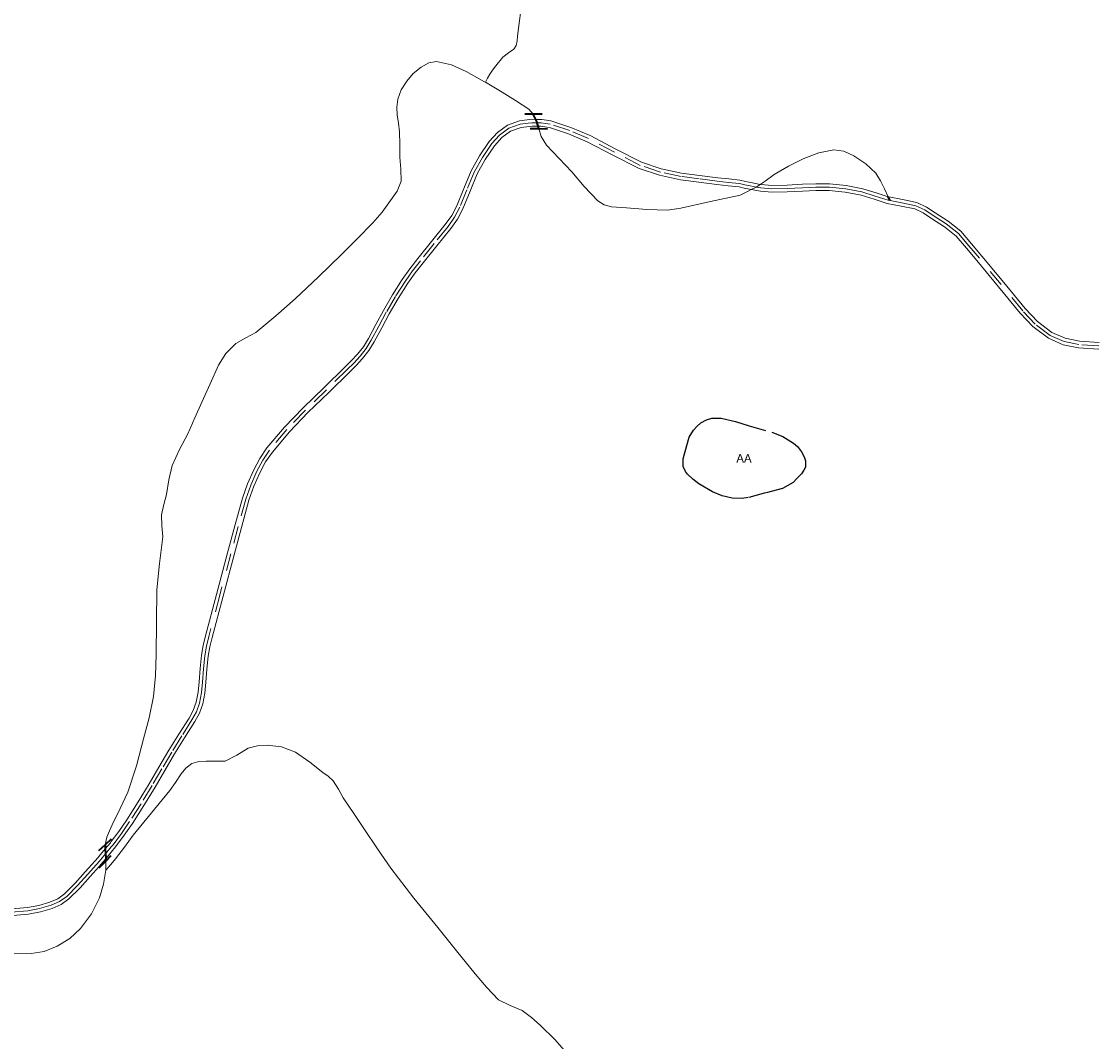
# Model space of a CAD drawing. Header units: metres. Extents: x 407555 to 411072, y 4571682 to 4574038.
# Tile 22 of 67: x 408589 to 408902, y 4573169 to 4573466. Entities that reach past the tile are written whole.
import ezdxf
from ezdxf.enums import TextEntityAlignment as Align

# ---------------------------------------------------------------- set-up
doc = ezdxf.new("R2010")
doc.units = ezdxf.units.M
doc.header["$MEASUREMENT"] = 0
doc.linetypes.add('bt5mv20_nopinta', pattern=[10, 5, -5])
for name, color, linetype, lineweight in [('ARB01_CN', 7, 'Continuous', 15), ('ARB01_LN', 7, 'Continuous', 15), ('FLU01_LN', 7, 'Continuous', 15), ('FLU03_LN', 7, 'Continuous', 15), ('FLU04_LN', 7, 'Continuous', 15), ('PON02_LN', 7, 'Continuous', 15), ('VIA16_LN', 7, 'Continuous', 15), ('VIA19_LN', 7, 'Continuous', 15)]:
    doc.layers.add(name, color=color, linetype=linetype, lineweight=lineweight)
doc.styles.add('034', font='txt')

msp = doc.modelspace()

# ---------------------------------------------------------------- linework, layer by layer
at = {"layer": 'ARB01_LN', "color": 3, "linetype": 'bt5mv20_nopinta', "lineweight": 25}
msp.add_polyline3d([(408810.83, 4573330.05, 438.85), (408805.79, 4573328.72, 440.9), (408800.75, 4573327.38, 442.95), (408798.96, 4573327.07, 443.35), (408796.07, 4573327.15, 443.23), (408793.19, 4573327.87, 442.95), (408790.33, 4573329.08, 442.93), (408786.41, 4573331.35, 442.81), (408784.66, 4573332.7, 442.48), (408783.1, 4573334.19, 441.85), (408782.44, 4573335.02, 441.31), (408781.83, 4573336.48, 439.95), (408781.83, 4573338.67, 437.42), (408782.35, 4573340.86, 435.03), (408783.56, 4573345.01, 430.89), (408784.81, 4573347.08, 429.11), (408785.75, 4573348.11, 428.44), (408786.96, 4573349.14, 427.97), (408788.63, 4573350.09, 427.63), (408790.14, 4573350.52, 427.46), (408792.87, 4573350.56, 427.39), (408797.03, 4573349.56, 427.58), (408801.05, 4573348.26, 427.82), (408807.64, 4573346.46, 428.04), (408810.85, 4573345.19, 428.28), (408814, 4573343.27, 428.71), (408815.14, 4573342.28, 429.12), (408816.34, 4573340.76, 430.22), (408817.1, 4573339.26, 431.51), (408817.49, 4573338.05, 432.94), (408817.46, 4573336.25, 435.55), (408817.05, 4573335.32, 436.5), (408816.3, 4573334.34, 436.88), (408815.08, 4573333.04, 436.88), (408813.86, 4573331.73, 436.88), (408810.83, 4573330.05, 438.85)], dxfattribs=at)
at = {"layer": 'FLU01_LN', "color": 150, "linetype": 'Continuous', "lineweight": 15}
for points in [[(408734.47, 4573469.53, 389.83), (408733.96, 4573465.75, 389.57), (408733.48, 4573461.96, 389.35), (408733.33, 4573460.62, 389.21), (408733.06, 4573459.3, 389.01), (408732.37, 4573458.19, 388.55), (408730.8, 4573457.1, 387.43), (408729.21, 4573455.83, 386.48), (408727.13, 4573453.34, 386.5), (408726.16, 4573452.09, 386.58), (408725.38, 4573450.87, 386.19), (408724.75, 4573449.7, 385.45), (408724.12, 4573448.53, 384.71)], [(408724.12, 4573448.53, 384.71), (408723.82, 4573448.71, 384.7), (408718.46, 4573451.73, 384.5), (408714.18, 4573453.63, 384.27), (408709.86, 4573454.62, 384.07), (408707.61, 4573454.23, 384.02), (408705.38, 4573452.99, 383.97), (408703.04, 4573451.09, 383.9), (408701.16, 4573448.85, 383.8), (408699.53, 4573446.33, 383.58), (408698.52, 4573443.6, 383.33), (408698.27, 4573441.3, 383.19), (408698.36, 4573439.01, 383.06), (408698.76, 4573436.57, 382.94), (408699.08, 4573434.13, 382.82), (408699.13, 4573430.4, 382.05), (408699.14, 4573426.69, 381.23), (408699.45, 4573423.19, 381.15), (408699.55, 4573419.69, 381.05), (408698.38, 4573416.76, 380.75), (408696.42, 4573414.08, 380.41), (408693.96, 4573410.68, 379.84), (408691.28, 4573407.49, 379.36), (408686.73, 4573402.86, 379.01), (408682.11, 4573398.3, 378.77), (408675.38, 4573391.82, 378.47), (408668.61, 4573385.39, 378.14), (408662.95, 4573380.36, 377.79), (408657.11, 4573375.56, 377.42), (408654.19, 4573373.98, 377.23), (408651.26, 4573372.36, 377.06), (408648.35, 4573369.43, 376.97), (408646.21, 4573365.97, 376.91), (408643.79, 4573360.58, 376.74), (408641.37, 4573355.19, 376.57), (408639.31, 4573350.59, 376.53), (408637.25, 4573345.99, 376.48), (408634.89, 4573341.4, 376.14), (408632.7, 4573336.72, 375.8), (408631.74, 4573332.54, 375.68), (408631.06, 4573328.3, 375.57), (408630.3, 4573325.33, 375.49), (408629.6, 4573322.34, 375.41), (408629.7, 4573319.11, 375.25), (408629.98, 4573315.88, 375.09), (408629.06, 4573308.17, 374.97), (408628.27, 4573300.45, 374.87), (408628.15, 4573291.02, 374.48), (408628.05, 4573281.58, 374.17), (408627.82, 4573275.43, 374.12), (408627.26, 4573269.29, 374.08), (408626.01, 4573263.07, 374.07), (408624.39, 4573256.94, 374.03), (408622.36, 4573249.06, 373.83), (408619.75, 4573241.38, 373.6), (408617.54, 4573236.63, 373.49), (408615.26, 4573231.92, 373.37), (408614.43, 4573230.14, 373.31), (408613.63, 4573228.33, 373.25), (408613.15, 4573226.08, 373.17)], [(408738.02, 4573439.25, 385.57), (408736.75, 4573440.67, 385.44), (408732.92, 4573443.25, 385.17), (408728.97, 4573445.63, 384.93), (408724.12, 4573448.53, 384.71)], [(408841.66, 4573415.14, 391.65), (408840.54, 4573417.48, 391.34), (408839.42, 4573419.82, 391.02), (408838.03, 4573422.01, 390.74), (408835.15, 4573424.71, 390.41), (408831.58, 4573427.04, 390.12), (408828.67, 4573428.43, 389.87), (408825.74, 4573428.82, 389.69), (408821.39, 4573427.97, 389.59), (408817.05, 4573426.31, 389.52), (408812.55, 4573424.06, 389.45), (408808.32, 4573421.6, 389.38), (408805.74, 4573419.71, 389.42), (408804.28, 4573418.75, 389.33), (408803.1, 4573417.97, 389.25), (408801.65, 4573417.25, 389.01), (408800.77, 4573416.81, 388.86), (408798.44, 4573415.65, 388.47), (408789.78, 4573413.73, 388.15), (408781.11, 4573411.8, 387.82), (408777.2, 4573411.27, 387.66), (408771.24, 4573411.39, 387.38), (408765.27, 4573411.9, 387.14), (408760.86, 4573412.25, 387), (408758.76, 4573412.81, 386.93), (408756.89, 4573413.96, 386.86), (408752.92, 4573418.15, 386.68), (408749.28, 4573422.41, 386.49), (408745.59, 4573426.28, 386.34), (408741.9, 4573430.16, 386.17), (408740.42, 4573432.68, 386.02), (408739.69, 4573435.04, 385.86)], [(408748.45, 4573164.61, 385.16), (408744.44, 4573169.16, 384.73), (408740.08, 4573173.41, 384.3), (408737.51, 4573175.64, 384.05), (408734.79, 4573177.67, 383.79), (408731.29, 4573179.12, 383.48), (408727.96, 4573180.8, 383.17), (408724.45, 4573184.48, 382.82), (408721.17, 4573188.36, 382.49), (408715.67, 4573195.12, 381.86), (408710.19, 4573201.9, 381.25), (408703.21, 4573210.47, 380.81), (408696.48, 4573219.24, 380.45), (408692.62, 4573224.86, 380.12), (408688.83, 4573230.52, 379.79), (408685.72, 4573235.15, 379.57), (408682.61, 4573239.79, 379.33), (408681.2, 4573242.33, 379.08), (408679.65, 4573244.76, 378.73), (408678.23, 4573246.04, 378.45), (408676.69, 4573247.19, 378.19), (408672.88, 4573250.2, 377.87), (408668.74, 4573253.08, 377.67), (408664.63, 4573254.68, 377.56), (408660.39, 4573255.14, 377.43), (408657.63, 4573254.94, 377.27), (408654.88, 4573254.26, 377.06), (408651.55, 4573252.22, 376.64), (408648.2, 4573250.46, 376.25), (408645.4, 4573250.42, 376.15), (408642.59, 4573250.5, 376.06), (408640.51, 4573250.36, 375.92), (408638.47, 4573249.8, 375.76), (408636.72, 4573248.45, 375.54), (408635.37, 4573246.73, 375.33), (408633.72, 4573244.27, 375.2), (408632.04, 4573241.85, 375.08), (408626.67, 4573235.36, 374.35), (408621.33, 4573228.84, 373.65), (408618.83, 4573225.34, 373.37), (408616.23, 4573221.92, 373.13), (408614.81, 4573220.31, 373.03), (408613.39, 4573218.69, 372.92)], [(408613.35, 4573221.26, 373), (408613.39, 4573218.69, 372.92)], [(408613.39, 4573218.69, 372.92), (408612.7, 4573214.59, 372.93), (408611.55, 4573210.55, 373), (408609.21, 4573205.88, 373.01), (408605.96, 4573201.68, 373), (408602.82, 4573198.72, 372.93), (408599.16, 4573196.44, 372.78), (408595.42, 4573194.96, 372.57), (408591.57, 4573194.34, 372.35), (408585.21, 4573194.42, 372.09), (408578.87, 4573195.05, 371.91), (408570.8, 4573196.33, 371.78), (408562.76, 4573197.82, 371.65), (408556.08, 4573199.33, 371.56), (408549.5, 4573201.25, 371.45), (408546.09, 4573202.88, 371.31), (408543.79, 4573204.46, 371.15)]]:
    msp.add_polyline3d(points, dxfattribs=at)
at = {"layer": 'FLU03_LN', "color": 150, "linetype": 'bt5mv20_nopinta', "lineweight": 35}
for points in [[(408739.69, 4573435.04, 385.86), (408739.47, 4573435.74, 385.81), (408739.17, 4573436.73, 385.75), (408739.07, 4573437.07, 385.73), (408738.78, 4573437.72, 385.68), (408738.17, 4573439.08, 385.58), (408738.02, 4573439.25, 385.57)], [(408613.15, 4573226.08, 373.17), (408613.13, 4573226.01, 373.17), (408613.19, 4573224.87, 373.13), (408613.27, 4573223.43, 373.07), (408613.33, 4573222.35, 373.03), (408613.34, 4573221.98, 373.02), (408613.35, 4573221.26, 373)]]:
    msp.add_polyline3d(points, dxfattribs=at)
at = {"layer": 'FLU04_LN', "color": 202, "linetype": 'bt5mv20_nopinta', "lineweight": 35}
msp.add_polyline3d([(408842.19, 4573414.02, 391.64), (408841.66, 4573415.14, 391.65)], dxfattribs=at)
at = {"layer": 'PON02_LN', "color": 1, "linetype": 'Continuous', "lineweight": 35}
for points in [[(408740.66, 4573439.25, 386.38), (408738.02, 4573439.25, 386.38), (408735.66, 4573439.25, 386.38)], [(408737.18, 4573435.1, 386.75), (408739.69, 4573435.04, 386.75), (408742.18, 4573434.98, 386.75)], [(408614.93, 4573227.72, 373.65), (408613.15, 4573226.08, 373.65), (408611.25, 4573224.34, 373.65)], [(408611.45, 4573219.33, 373.67), (408613.35, 4573221.26, 373.67), (408614.95, 4573222.89, 373.67)]]:
    msp.add_polyline3d(points, dxfattribs=at)
at = {"layer": 'VIA16_LN', "color": 42, "linetype": 'bt5mv20_nopinta', "lineweight": 15}
for points in [[(408903.13, 4573371.61, 392.81), (408897.28, 4573372.04, 392.69), (408892.98, 4573372.91, 392.59), (408888.87, 4573374.7, 392.5), (408884.53, 4573377.98, 392.49), (408880.88, 4573381.84, 392.5), (408874.56, 4573389.52, 392.34), (408868.23, 4573397.19, 392.1), (408865.2, 4573400.82, 391.95), (408862.11, 4573404.4, 391.81), (408858.58, 4573407.2, 391.71), (408854.78, 4573409.65, 391.65), (408852.31, 4573411.3, 391.64), (408849.67, 4573412.53, 391.64), (408845.65, 4573413.39, 391.63), (408842.19, 4573414.02, 391.64), (408841.61, 4573414.13, 391.64), (408837.8, 4573415.36, 391.83), (408833.96, 4573416.54, 391.95), (408829.24, 4573417.47, 391.66), (408824.47, 4573417.9, 391.28), (408820.55, 4573417.9, 390.96), (408816.63, 4573417.79, 390.58), (408812.15, 4573417.59, 389.91), (408807.68, 4573417.42, 389.37), (408804.51, 4573417.71, 389.28), (408803.1, 4573417.97, 389.25), (408801.35, 4573418.3, 389.21), (408799.79, 4573418.64, 389.16), (408798.25, 4573418.98, 389.13), (408795, 4573419.35, 388.97), (408791.76, 4573419.72, 388.77), (408786.47, 4573420.37, 388.71), (408781.19, 4573421.09, 388.66), (408775.17, 4573422.35, 388.37), (408769.31, 4573424.3, 388.01), (408761.73, 4573428.13, 387.62), (408754.2, 4573432.1, 387.3), (408748.74, 4573434.47, 387.11), (408743.01, 4573436.3, 386.96), (408741.64, 4573436.51, 386.94), (408740.35, 4573436.71, 386.93), (408739.17, 4573436.73, 386.93), (408737.68, 4573436.75, 386.92), (408736.62, 4573436.62, 386.92), (408734.29, 4573436.33, 386.91), (408730.99, 4573435.16, 386.97), (408728.26, 4573433.16, 387.22), (408726.02, 4573430.66, 387.48), (408723.25, 4573426.58, 387.8), (408720.83, 4573422.3, 388.1)], [(408720.83, 4573422.3, 388.1), (408718.73, 4573417.2, 388.59), (408716.64, 4573412.08, 389.02), (408715.11, 4573409.16, 389.12), (408713.2, 4573406.45, 389.19), (408709.19, 4573401.47, 389.29), (408705.18, 4573396.49, 389.44), (408702.87, 4573393.51, 389.68), (408700.67, 4573390.45, 389.93), (408697.86, 4573386, 390.3), (408695.2, 4573381.46, 390.59), (408693.01, 4573377.37, 390.67), (408690.82, 4573373.26, 390.72), (408689.33, 4573370.83, 390.78), (408687.55, 4573368.59, 390.83), (408685.68, 4573366.62, 390.76), (408683.79, 4573364.7, 390.49), (408677.71, 4573358.77, 389.39), (408671.6, 4573352.87, 388.24), (408666.2, 4573347.24, 387.14), (408661.16, 4573341.25, 386.04), (408659.14, 4573338.25, 385.53), (408657.43, 4573335.05, 385.02), (408655.63, 4573331.02, 384.58), (408654.17, 4573326.87, 384.28), (408651.98, 4573318.91, 383.79), (408649.83, 4573310.95, 383.3), (408646.6, 4573298.87, 382.5), (408643.39, 4573286.79, 381.62), (408642.73, 4573284.03, 381.22), (408642.22, 4573281.24, 380.85), (408641.87, 4573277.4, 380.74), (408641.57, 4573273.55, 380.77), (408641.26, 4573270.47, 380.67), (408640.7, 4573267.41, 380.46), (408639.77, 4573264.86, 380.18), (408638.5, 4573262.49, 379.78), (408635.53, 4573257.81, 378.53), (408632.58, 4573253.11, 377.27), (408629.72, 4573248.25, 376.25), (408626.88, 4573243.34, 375.5), (408623.66, 4573238.05, 374.83), (408620.29, 4573232.81, 374.24), (408617.95, 4573229.39, 373.91), (408615.46, 4573226.06, 373.79), (408614.94, 4573225.44, 373.82), (408613.27, 4573223.43, 373.9), (408611.84, 4573221.71, 373.97), (408611.38, 4573221.18, 373.99), (408608.11, 4573217.46, 374.16), (408605.12, 4573214.17, 374.28), (408601.97, 4573210.99, 374.33), (408599.84, 4573209.47, 374.22), (408597.41, 4573208.41, 374.09), (408594.05, 4573207.43, 374.05), (408590.63, 4573206.81, 374.02), (408584.98, 4573206.29, 373.81)]]:
    msp.add_polyline3d(points, dxfattribs=at)
at = {"layer": 'VIA19_LN', "color": 7, "linetype": 'Continuous', "lineweight": 15}
for points in [[(408754.63, 4573432.99, 387.3), (408749.08, 4573435.39, 387.11), (408743.24, 4573437.26, 386.96), (408741.26, 4573437.57, 386.94), (408740.44, 4573437.7, 386.93), (408738.78, 4573437.72, 386.92), (408737.63, 4573437.74, 386.92), (408736.27, 4573437.57, 386.92), (408734.06, 4573437.3, 386.91), (408730.52, 4573436.04, 386.97), (408727.6, 4573433.9, 387.22), (408725.24, 4573431.27, 387.48), (408722.41, 4573427.1, 387.8), (408719.94, 4573422.73, 388.1), (408717.82, 4573417.57, 388.59), (408715.75, 4573412.5, 389.02), (408714.27, 4573409.68, 389.12), (408712.41, 4573407.04, 389.19), (408708.42, 4573402.09, 389.29), (408704.41, 4573397.1, 389.44), (408702.08, 4573394.1, 389.68), (408699.85, 4573391, 389.93), (408697.02, 4573386.51, 390.3), (408694.34, 4573381.94, 390.59), (408692.14, 4573377.83, 390.67), (408689.96, 4573373.75, 390.72), (408688.52, 4573371.4, 390.78), (408686.81, 4573369.24, 390.83), (408684.98, 4573367.31, 390.76), (408683.1, 4573365.4, 390.49), (408677.02, 4573359.48, 389.39), (408670.9, 4573353.57, 388.24), (408665.47, 4573347.9, 387.14), (408660.37, 4573341.84, 386.04), (408658.29, 4573338.76, 385.53), (408656.54, 4573335.48, 385.02), (408654.72, 4573331.39, 384.58), (408653.23, 4573327.16, 384.28), (408651.03, 4573319.17, 383.79), (408648.88, 4573311.21, 383.3), (408645.64, 4573299.12, 382.5), (408642.44, 4573287.03, 381.62), (408641.76, 4573284.23, 381.22), (408641.24, 4573281.37, 380.85), (408640.88, 4573277.48, 380.74), (408640.59, 4573273.64, 380.77), (408640.28, 4573270.61, 380.67), (408639.75, 4573267.67, 380.46), (408638.86, 4573265.27, 380.18), (408637.65, 4573262.99, 379.78), (408634.7, 4573258.34, 378.53), (408631.74, 4573253.62, 377.27), (408628.87, 4573248.75, 376.25), (408626.03, 4573243.84, 375.5), (408622.82, 4573238.57, 374.83), (408619.47, 4573233.35, 374.24), (408617.15, 4573229.96, 373.91), (408614.93, 4573226.99, 373.8), (408614.69, 4573226.67, 373.79), (408613.19, 4573224.87, 373.87), (408611.32, 4573222.62, 373.96), (408611.09, 4573222.35, 373.97), (408607.38, 4573218.12, 374.16), (408604.4, 4573214.85, 374.28), (408601.33, 4573211.74, 374.33), (408599.35, 4573210.33, 374.22), (408597.07, 4573209.34, 374.09), (408593.82, 4573208.39, 374.05), (408590.5, 4573207.79, 374.02), (408584.89, 4573207.27, 373.81)], [(408903.06, 4573370.64, 392.81), (408897.15, 4573371.07, 392.69), (408892.68, 4573371.97, 392.59), (408888.37, 4573373.85, 392.5), (408883.87, 4573377.24, 392.49), (408880.14, 4573381.19, 392.5), (408873.8, 4573388.9, 392.34), (408867.48, 4573396.56, 392.1), (408864.46, 4573400.19, 391.95), (408861.43, 4573403.69, 391.81), (408858.01, 4573406.4, 391.71), (408854.24, 4573408.83, 391.65), (408851.83, 4573410.44, 391.64), (408849.36, 4573411.59, 391.64), (408845.46, 4573412.43, 391.63), (408841.37, 4573413.18, 391.64), (408837.5, 4573414.43, 391.83), (408833.72, 4573415.59, 391.95), (408829.1, 4573416.5, 391.66), (408824.43, 4573416.92, 391.28), (408820.56, 4573416.92, 390.96), (408816.67, 4573416.81, 390.58), (408812.19, 4573416.61, 389.91), (408807.65, 4573416.44, 389.37), (408804.38, 4573416.73, 389.28), (408801.65, 4573417.25, 389.22), (408801.15, 4573417.34, 389.21), (408799.58, 4573417.68, 389.16), (408798.14, 4573418, 389.13), (408794.89, 4573418.37, 388.97), (408791.64, 4573418.74, 388.77), (408786.35, 4573419.4, 388.71), (408781.02, 4573420.12, 388.66), (408774.91, 4573421.4, 388.37), (408768.93, 4573423.39, 388.01), (408761.28, 4573427.26, 387.62), (408753.77, 4573431.21, 387.3), (408748.39, 4573433.55, 387.11), (408742.78, 4573435.34, 386.96), (408742.01, 4573435.46, 386.95), (408740.27, 4573435.73, 386.93), (408739.47, 4573435.74, 386.93), (408737.73, 4573435.76, 386.92), (408736.97, 4573435.67, 386.92), (408734.52, 4573435.37, 386.91), (408731.46, 4573434.28, 386.97), (408728.93, 4573432.43, 387.22), (408726.8, 4573430.05, 387.48)], [(408903.2, 4573372.59, 392.81), (408897.41, 4573373.01, 392.69), (408893.28, 4573373.85, 392.59), (408889.37, 4573375.55, 392.5), (408885.19, 4573378.71, 392.49), (408881.62, 4573382.49, 392.5), (408875.32, 4573390.15, 392.34), (408868.98, 4573397.82, 392.1), (408865.95, 4573401.45, 391.95), (408862.79, 4573405.11, 391.81), (408859.15, 4573408, 391.71), (408855.32, 4573410.47, 391.65), (408852.8, 4573412.15, 391.64), (408849.98, 4573413.47, 391.64), (408845.84, 4573414.35, 391.63), (408841.85, 4573415.08, 391.64), (408841.66, 4573415.14, 391.65), (408838.09, 4573416.3, 391.83), (408834.2, 4573417.49, 391.95), (408829.38, 4573418.45, 391.66), (408824.51, 4573418.88, 391.28), (408820.53, 4573418.88, 390.96), (408816.59, 4573418.77, 390.58), (408812.11, 4573418.57, 389.91), (408807.71, 4573418.4, 389.37), (408804.65, 4573418.68, 389.28), (408804.28, 4573418.75, 389.27), (408801.55, 4573419.26, 389.21), (408800.01, 4573419.6, 389.16), (408798.36, 4573419.96, 389.13), (408795.12, 4573420.33, 388.97), (408791.88, 4573420.7, 388.77), (408786.6, 4573421.35, 388.71), (408781.36, 4573422.06, 388.66), (408775.42, 4573423.3, 388.37), (408769.69, 4573425.21, 388.01), (408762.18, 4573429.01, 387.62), (408754.63, 4573432.99, 387.3)], [(408726.8, 4573430.05, 387.48), (408724.08, 4573426.06, 387.8), (408721.72, 4573421.87, 388.1), (408719.64, 4573416.82, 388.59), (408717.53, 4573411.66, 389.02), (408715.95, 4573408.65, 389.12), (408713.99, 4573405.86, 389.19), (408709.96, 4573400.85, 389.29), (408705.95, 4573395.88, 389.44), (408703.66, 4573392.92, 389.68), (408701.49, 4573389.9, 389.93), (408698.7, 4573385.49, 390.3), (408696.06, 4573380.98, 390.59), (408693.87, 4573376.9, 390.67), (408691.68, 4573372.77, 390.72), (408690.14, 4573370.26, 390.78), (408688.29, 4573367.94, 390.83), (408686.39, 4573365.94, 390.76), (408684.48, 4573364, 390.49), (408678.4, 4573358.06, 389.39), (408672.3, 4573352.17, 388.24), (408666.93, 4573346.58, 387.14), (408661.95, 4573340.66, 386.04), (408659.98, 4573337.75, 385.53), (408658.32, 4573334.62, 385.02), (408656.55, 4573330.66, 384.58), (408655.11, 4573326.58, 384.28), (408652.93, 4573318.65, 383.79), (408650.78, 4573310.69, 383.3), (408647.55, 4573298.62, 382.5), (408644.34, 4573286.55, 381.62), (408643.69, 4573283.82, 381.22), (408643.2, 4573281.11, 380.85), (408642.85, 4573277.32, 380.74), (408642.55, 4573273.46, 380.77), (408642.23, 4573270.33, 380.67), (408641.65, 4573267.15, 380.46), (408640.67, 4573264.46, 380.18), (408639.35, 4573261.99, 379.78), (408636.36, 4573257.29, 378.53), (408633.42, 4573252.6, 377.27), (408630.57, 4573247.75, 376.25), (408627.73, 4573242.84, 375.5), (408624.49, 4573237.52, 374.83), (408621.11, 4573232.27, 374.24), (408618.75, 4573228.82, 373.91), (408616.23, 4573225.45, 373.79), (408614.95, 4573223.91, 373.85), (408613.34, 4573221.98, 373.93), (408612.59, 4573221.08, 373.97), (408611.43, 4573219.76, 374.03), (408608.84, 4573216.8, 374.16), (408605.83, 4573213.49, 374.28), (408602.61, 4573210.24, 374.33), (408600.32, 4573208.6, 374.22), (408597.75, 4573207.48, 374.09), (408594.27, 4573206.47, 374.05), (408590.76, 4573205.83, 374.02), (408585.06, 4573205.31, 373.81)]]:
    msp.add_polyline3d(points, dxfattribs=at)

# ---------------------------------------------------------------- texts
at = {"layer": 'ARB01_CN', "color": 251, "linetype": 'Continuous', "lineweight": 0, "style": '034'}
msp.add_text('AA', height=2.5, dxfattribs=at).set_placement((408799.55, 4573338.81), align=Align.MIDDLE_CENTER)

doc.saveas('drawing.dxf')
